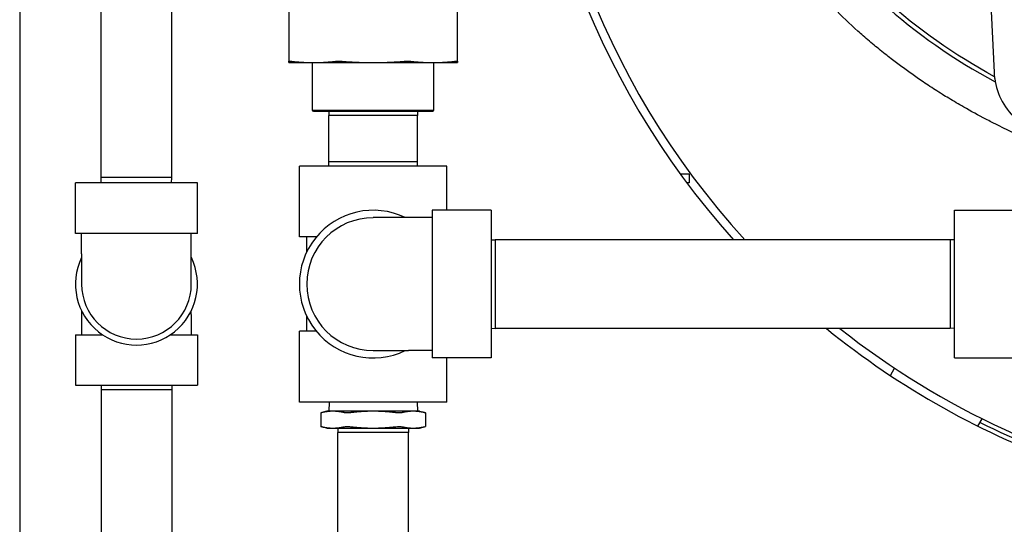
# Model space of a CAD drawing. Header units: inches. Extents: x 12 to 564, y 10 to 374.
# Tile 36 of 158: x 39.4 to 54.01, y 168.96 to 176.44. Entities that reach past the tile are written whole.
import ezdxf

# ---------------------------------------------------------------- set-up
doc = ezdxf.new("R2010")
doc.units = ezdxf.units.IN
doc.header["$LTSCALE"] = 16
doc.header["$MEASUREMENT"] = 0
doc.layers.add('Visible (ANSI)', color=7, linetype='Continuous', lineweight=30)

msp = doc.modelspace()

# ---------------------------------------------------------------- linework, layer by layer
at = {"layer": 'Visible (ANSI)'}
for p, q in [((39.397, 189.329), (39.397, 89.902)), ((40.604, 174.105), (40.604, 186.73)), ((41.654, 174.105), (41.654, 186.73)), ((53.766, 177.513), (53.855, 175.662)), ((43.391, 176.766), (43.391, 175.828)), ((45.891, 175.828), (45.891, 176.766)), ((43.391, 175.809), (43.757, 175.809)), ((43.741, 175.102), (43.741, 175.809)), ((43.757, 175.809), (44.641, 175.809)), ((44.641, 175.809), (45.525, 175.809)), ((45.525, 175.809), (45.891, 175.809)), ((45.541, 175.102), (45.541, 175.809)), ((43.741, 175.102), (45.541, 175.102)), ((43.757, 175.086), (43.741, 175.102)), ((45.526, 175.086), (43.757, 175.086)), ((43.986, 175.086), (43.984, 175.023)), ((45.299, 175.023), (43.984, 175.023)), ((43.984, 174.336), (43.984, 175.023)), ((45.297, 175.086), (45.299, 175.023)), ((45.299, 174.336), (45.299, 175.023)), ((45.526, 175.086), (45.541, 175.102)), ((45.299, 174.336), (43.984, 174.336)), ((43.986, 174.274), (43.984, 174.336)), ((45.297, 174.274), (45.299, 174.336)), ((45.736, 174.274), (43.546, 174.274)), ((43.546, 173.224), (43.546, 174.274)), ((45.736, 173.619), (45.736, 174.274)), ((49.199, 174.159), (49.329, 174.159)), ((49.329, 174.159), (49.329, 174.024)), ((42.034, 174.024), (40.224, 174.024)), ((40.224, 173.274), (40.224, 174.024)), ((41.654, 174.105), (40.604, 174.105)), ((40.606, 174.024), (40.604, 174.105)), ((41.651, 174.024), (41.654, 174.105)), ((42.034, 173.274), (42.034, 174.024)), ((49.329, 174.024), (49.298, 174.024)), ((45.516, 173.619), (45.516, 171.429)), ((46.391, 173.619), (45.516, 173.619)), ((46.391, 173.619), (46.391, 171.429)), ((53.266, 171.429), (53.266, 173.619)), ((53.266, 173.619), (54.141, 173.619)), ((45.166, 173.51), (44.641, 173.51)), ((45.516, 173.51), (45.166, 173.51)), ((42.034, 173.274), (40.224, 173.274)), ((40.314, 172.974), (40.314, 173.274)), ((41.943, 172.974), (41.943, 173.274)), ((43.799, 173.224), (43.546, 173.224)), ((43.656, 173.002), (43.656, 173.224)), ((46.391, 173.18), (46.454, 173.182)), ((46.454, 173.182), (46.454, 171.867)), ((53.204, 173.182), (46.454, 173.182)), ((53.204, 173.182), (53.204, 171.867)), ((53.266, 173.18), (53.204, 173.182)), ((40.314, 172.974), (40.314, 172.524)), ((41.943, 172.524), (41.943, 172.974)), ((40.314, 172.13), (40.314, 172.074)), ((41.943, 172.074), (41.943, 172.13)), ((40.314, 172.074), (40.314, 171.774)), ((41.943, 172.074), (41.943, 171.774)), ((43.656, 171.824), (43.656, 172.047)), ((43.799, 171.824), (43.546, 171.824)), ((43.546, 170.774), (43.546, 171.824)), ((46.391, 171.869), (46.454, 171.867)), ((53.204, 171.867), (46.454, 171.867)), ((53.266, 171.869), (53.204, 171.867)), ((40.224, 171.774), (40.622, 171.774)), ((40.224, 171.774), (40.224, 171.024)), ((41.635, 171.774), (42.034, 171.774)), ((42.034, 171.774), (42.034, 171.024)), ((44.641, 171.539), (45.166, 171.539)), ((45.516, 171.539), (45.166, 171.539)), ((46.391, 171.429), (45.516, 171.429)), ((45.736, 170.774), (45.736, 171.429)), ((53.266, 171.429), (54.141, 171.429)), ((52.316, 171.169), (52.378, 171.277)), ((40.224, 171.024), (42.034, 171.024)), ((40.606, 171.024), (40.604, 170.962)), ((40.604, 170.962), (41.654, 170.962)), ((40.604, 170.962), (40.604, 139.587)), ((41.652, 171.024), (41.654, 170.962)), ((41.654, 170.962), (41.654, 139.587)), ((45.736, 170.774), (43.546, 170.774)), ((43.99, 170.774), (43.984, 170.639)), ((45.293, 170.774), (45.299, 170.639)), ((43.954, 170.639), (43.867, 170.615)), ((43.867, 170.615), (43.867, 170.412)), ((44.046, 170.639), (43.954, 170.639)), ((44.641, 170.639), (44.046, 170.639)), ((45.237, 170.639), (44.641, 170.639)), ((45.329, 170.639), (45.237, 170.639)), ((45.329, 170.639), (45.416, 170.615)), ((45.416, 170.615), (45.416, 170.412)), ((53.615, 170.419), (53.677, 170.527)), ((43.954, 170.389), (43.867, 170.412)), ((43.954, 170.389), (44.046, 170.389)), ((44.046, 170.389), (44.641, 170.389)), ((44.118, 170.389), (44.116, 170.326)), ((44.641, 170.389), (45.237, 170.389)), ((45.164, 170.389), (45.166, 170.326)), ((45.237, 170.389), (45.329, 170.389)), ((45.329, 170.389), (45.416, 170.412)), ((45.166, 170.326), (44.116, 170.326)), ((44.116, 139.576), (44.116, 170.326)), ((45.166, 139.576), (45.166, 170.326))]:
    msp.add_line(p, q, dxfattribs=at)
for centre, radius, start, end in [((59.016, 181.274), 12.125, 134.874, 221.8685), ((59.016, 181.274), 12, 134.2714, 222.4056), ((54.854, 175.71), 1, 187.9655, 229.4288), ((44.641, 172.524), 1.095, 64.1581, 295.8419), ((44.641, 172.524), 0.985, 90, 270), ((41.129, 172.524), 0.905, 154.1581, 25.8419), ((41.129, 172.524), 0.814, 180, 0), ((59.016, 181.274), 12.125, 230.8845, 250.7375), ((59.016, 181.274), 12, 231.6244, 286.1732), ((59.016, 181.274), 12.062, 243.5647, 251.9449)]:
    msp.add_arc(centre, radius, start, end, dxfattribs=at)
for points, knots in [([(60.961, 188.671), (61.148, 188.641), (61.335, 188.606), (61.522, 188.566), (61.538, 188.563), (61.554, 188.559), (61.57, 188.556), (61.671, 188.534), (61.772, 188.511), (61.873, 188.486), (61.89, 188.482), (61.908, 188.477), (61.926, 188.473), (62.14, 188.419), (62.352, 188.36), (62.562, 188.294), (62.584, 188.287), (62.605, 188.28), (62.627, 188.273), (62.705, 188.248), (62.783, 188.223), (62.86, 188.196), (62.873, 188.191), (62.886, 188.187), (62.899, 188.182), (62.923, 188.174), (62.946, 188.166), (62.97, 188.158), (63.168, 188.087), (63.364, 188.01), (63.559, 187.928), (63.586, 187.917), (63.612, 187.905), (63.639, 187.894), (63.72, 187.859), (63.8, 187.823), (63.88, 187.785), (63.908, 187.772), (63.936, 187.759), (63.964, 187.746), (64.147, 187.659), (64.327, 187.567), (64.504, 187.47), (64.534, 187.453), (64.563, 187.436), (64.593, 187.42), (64.612, 187.409), (64.631, 187.398), (64.649, 187.388), (64.701, 187.358), (64.753, 187.328), (64.804, 187.297), (64.835, 187.279), (64.866, 187.26), (64.896, 187.241), (65.07, 187.135), (65.241, 187.022), (65.408, 186.903), (65.439, 186.881), (65.47, 186.859), (65.501, 186.837), (65.571, 186.786), (65.64, 186.734), (65.708, 186.682), (65.739, 186.658), (65.77, 186.633), (65.801, 186.609), (65.934, 186.503), (66.063, 186.394), (66.189, 186.281), (66.217, 186.256), (66.245, 186.231), (66.272, 186.206), (66.303, 186.177), (66.333, 186.149), (66.364, 186.12), (66.422, 186.064), (66.48, 186.008), (66.538, 185.95), (66.567, 185.92), (66.597, 185.89), (66.626, 185.86), (66.724, 185.757), (66.82, 185.652), (66.913, 185.544), (66.94, 185.513), (66.967, 185.481), (66.993, 185.449), (67.006, 185.434), (67.019, 185.419), (67.031, 185.403), (67.057, 185.372), (67.083, 185.34), (67.109, 185.307), (67.159, 185.244), (67.208, 185.18), (67.256, 185.115), (67.28, 185.082), (67.304, 185.049), (67.328, 185.017), (67.34, 185), (67.351, 184.984), (67.363, 184.967), (67.378, 184.946), (67.393, 184.924), (67.408, 184.903), (67.416, 184.891), (67.424, 184.879), (67.432, 184.868), (67.477, 184.801), (67.521, 184.733), (67.565, 184.664), (67.586, 184.631), (67.607, 184.597), (67.627, 184.563), (67.638, 184.545), (67.649, 184.527), (67.66, 184.509), (67.68, 184.475), (67.699, 184.442), (67.719, 184.408), (67.76, 184.335), (67.8, 184.262), (67.839, 184.188), (67.856, 184.156), (67.872, 184.123), (67.889, 184.091), (67.9, 184.068), (67.911, 184.046), (67.922, 184.023), (67.938, 183.992), (67.953, 183.961), (67.967, 183.929), (68.005, 183.849), (68.041, 183.768), (68.076, 183.686), (68.088, 183.657), (68.1, 183.628), (68.111, 183.599), (68.123, 183.571), (68.134, 183.543), (68.145, 183.514), (68.156, 183.487), (68.166, 183.459), (68.177, 183.431), (68.201, 183.365), (68.225, 183.299), (68.247, 183.233), (68.255, 183.21), (68.262, 183.188), (68.269, 183.165), (68.277, 183.14), (68.285, 183.115), (68.293, 183.09), (68.304, 183.056), (68.314, 183.022), (68.324, 182.988), (68.331, 182.965), (68.337, 182.941), (68.344, 182.918), (68.37, 182.822), (68.395, 182.725), (68.417, 182.627), (68.422, 182.608), (68.426, 182.588), (68.43, 182.569), (68.439, 182.527), (68.448, 182.486), (68.456, 182.444), (68.459, 182.427), (68.462, 182.41), (68.466, 182.393), (68.485, 182.287), (68.503, 182.18), (68.517, 182.073), (68.518, 182.062), (68.52, 182.05), (68.521, 182.039), (68.528, 181.988), (68.533, 181.938), (68.539, 181.887), (68.539, 181.878), (68.54, 181.87), (68.541, 181.861), (68.552, 181.745), (68.56, 181.629), (68.565, 181.513), (68.565, 181.51), (68.565, 181.507), (68.565, 181.504), (68.567, 181.448), (68.569, 181.393), (68.569, 181.337), (68.569, 181.334), (68.569, 181.33), (68.569, 181.327), (68.569, 181.326), (68.569, 181.325), (68.569, 181.325), (68.57, 181.205), (68.568, 181.086), (68.562, 180.966), (68.562, 180.963), (68.561, 180.959), (68.561, 180.955), (68.558, 180.899), (68.555, 180.843), (68.55, 180.788), (68.55, 180.781), (68.549, 180.775), (68.548, 180.768), (68.539, 180.656), (68.526, 180.543), (68.511, 180.432), (68.509, 180.42), (68.507, 180.408), (68.506, 180.396), (68.499, 180.349), (68.491, 180.302), (68.483, 180.254), (68.481, 180.24), (68.478, 180.226), (68.476, 180.212), (68.457, 180.108), (68.436, 180.005), (68.413, 179.903), (68.408, 179.884), (68.404, 179.865), (68.399, 179.846), (68.39, 179.806), (68.38, 179.767), (68.37, 179.728), (68.364, 179.707), (68.359, 179.685), (68.353, 179.664), (68.329, 179.578), (68.304, 179.493), (68.277, 179.409), (68.276, 179.404), (68.274, 179.399), (68.273, 179.394), (68.265, 179.369), (68.256, 179.343), (68.248, 179.317), (68.238, 179.29), (68.229, 179.263), (68.219, 179.235), (68.21, 179.208), (68.2, 179.18), (68.19, 179.153), (68.161, 179.075), (68.131, 178.997), (68.1, 178.921), (68.087, 178.89), (68.074, 178.859), (68.061, 178.828), (68.052, 178.807), (68.043, 178.786), (68.034, 178.766), (68.02, 178.733), (68.005, 178.701), (67.99, 178.669), (67.958, 178.599), (67.924, 178.529), (67.89, 178.46), (67.873, 178.426), (67.855, 178.392), (67.837, 178.358), (67.829, 178.342), (67.82, 178.326), (67.812, 178.31), (67.793, 178.275), (67.775, 178.241), (67.755, 178.206), (67.719, 178.142), (67.682, 178.078), (67.645, 178.015), (67.624, 177.98), (67.603, 177.945), (67.581, 177.911), (67.573, 177.897), (67.564, 177.884), (67.555, 177.87), (67.534, 177.836), (67.512, 177.802), (67.49, 177.768), (67.468, 177.735), (67.446, 177.702), (67.424, 177.669), (67.373, 177.595), (67.32, 177.521), (67.266, 177.447), (67.242, 177.415), (67.219, 177.384), (67.194, 177.352), (67.149, 177.293), (67.103, 177.234), (67.056, 177.176), (67.03, 177.144), (67.004, 177.113), (66.978, 177.081), (66.856, 176.936), (66.728, 176.794), (66.597, 176.659), (66.566, 176.628), (66.536, 176.597), (66.505, 176.567), (66.453, 176.515), (66.401, 176.464), (66.349, 176.415), (66.318, 176.385), (66.286, 176.356), (66.255, 176.328), (66.221, 176.297), (66.188, 176.266), (66.154, 176.236), (66.052, 176.146), (65.947, 176.057), (65.838, 175.97), (65.809, 175.947), (65.78, 175.924), (65.751, 175.901), (65.694, 175.856), (65.637, 175.813), (65.579, 175.769), (65.55, 175.748), (65.521, 175.726), (65.491, 175.705), (65.342, 175.597), (65.189, 175.493), (65.034, 175.394), (65.004, 175.375), (64.974, 175.356), (64.944, 175.337), (64.879, 175.297), (64.815, 175.258), (64.75, 175.219), (64.719, 175.202), (64.689, 175.184), (64.659, 175.167), (64.638, 175.155), (64.617, 175.143), (64.596, 175.131), (64.453, 175.05), (64.307, 174.972), (64.159, 174.898), (64.131, 174.884), (64.102, 174.87), (64.074, 174.856), (64.001, 174.82), (63.928, 174.785), (63.854, 174.751), (63.827, 174.739), (63.8, 174.726), (63.772, 174.714), (63.592, 174.633), (63.41, 174.557), (63.226, 174.486), (63.202, 174.477), (63.177, 174.468), (63.153, 174.458), (63.07, 174.427), (62.987, 174.397), (62.904, 174.368), (62.886, 174.362), (62.868, 174.356), (62.85, 174.349), (62.845, 174.348), (62.84, 174.346), (62.835, 174.344), (62.643, 174.279), (62.449, 174.218), (62.254, 174.163), (62.234, 174.158), (62.214, 174.152), (62.195, 174.147), (62.106, 174.122), (62.016, 174.099), (61.927, 174.076), (61.909, 174.072), (61.891, 174.067), (61.873, 174.063), (61.671, 174.013), (61.467, 173.969), (61.262, 173.93), (61.248, 173.928), (61.235, 173.925), (61.221, 173.923), (61.143, 173.908), (61.064, 173.895), (60.986, 173.882), (60.966, 173.878), (60.946, 173.875), (60.926, 173.872), (60.914, 173.87), (60.902, 173.868), (60.89, 173.866), (60.677, 173.833), (60.462, 173.805), (60.247, 173.783), (60.239, 173.783), (60.231, 173.782), (60.223, 173.781), (60.117, 173.77), (60.011, 173.761), (59.905, 173.753), (59.899, 173.753), (59.894, 173.753), (59.888, 173.752), (59.665, 173.736), (59.442, 173.726), (59.219, 173.723), (59.217, 173.723), (59.216, 173.723), (59.215, 173.723), (59.163, 173.722), (59.111, 173.721), (59.059, 173.721), (58.999, 173.721), (58.938, 173.721), (58.878, 173.722), (58.877, 173.722), (58.876, 173.722), (58.875, 173.722), (58.647, 173.725), (58.418, 173.734), (58.189, 173.749), (58.184, 173.749), (58.179, 173.75), (58.174, 173.75), (58.062, 173.758), (57.951, 173.767), (57.84, 173.778), (57.832, 173.779), (57.825, 173.779), (57.817, 173.78), (57.592, 173.802), (57.368, 173.831), (57.145, 173.866), (57.136, 173.867), (57.126, 173.869), (57.116, 173.87), (57.114, 173.871), (57.112, 173.871), (57.11, 173.871), (57.007, 173.888), (56.904, 173.905), (56.801, 173.925), (56.787, 173.927), (56.773, 173.93), (56.759, 173.933), (56.544, 173.973), (56.329, 174.021), (56.117, 174.074), (56.1, 174.078), (56.084, 174.082), (56.068, 174.086), (55.972, 174.11), (55.876, 174.136), (55.781, 174.163), (55.763, 174.168), (55.745, 174.173), (55.727, 174.178), (55.552, 174.228), (55.379, 174.283), (55.21, 174.34), (55.183, 174.349), (55.157, 174.358), (55.131, 174.367), (55.107, 174.376), (55.083, 174.384), (55.06, 174.393), (54.977, 174.422), (54.894, 174.453), (54.811, 174.485), (54.785, 174.495), (54.759, 174.505), (54.733, 174.515), (54.537, 174.592), (54.342, 174.675), (54.15, 174.765), (54.123, 174.777), (54.096, 174.79), (54.069, 174.803), (53.984, 174.843), (53.899, 174.885), (53.816, 174.927), (53.788, 174.941), (53.761, 174.955), (53.733, 174.97), (53.621, 175.028), (53.511, 175.088), (53.404, 175.15), (53.33, 175.191), (53.256, 175.235), (53.183, 175.279), (53.151, 175.299), (53.119, 175.318), (53.087, 175.338), (53.016, 175.382), (52.946, 175.427), (52.876, 175.473), (52.843, 175.495), (52.81, 175.517), (52.778, 175.539), (52.61, 175.653), (52.445, 175.773), (52.285, 175.898), (52.253, 175.923), (52.221, 175.948), (52.19, 175.974), (52.127, 176.024), (52.065, 176.075), (52.005, 176.127), (51.974, 176.153), (51.943, 176.18), (51.912, 176.207), (51.886, 176.23), (51.86, 176.253), (51.834, 176.276), (51.714, 176.384), (51.596, 176.496), (51.481, 176.613), (51.452, 176.643), (51.422, 176.673), (51.393, 176.704), (51.34, 176.759), (51.287, 176.816), (51.236, 176.873), (51.208, 176.904), (51.18, 176.936), (51.152, 176.967), (51.06, 177.072), (50.972, 177.18), (50.886, 177.29), (50.861, 177.322), (50.836, 177.354), (50.811, 177.387), (50.799, 177.404), (50.786, 177.421), (50.773, 177.438), (50.749, 177.47), (50.725, 177.503), (50.702, 177.536), (50.669, 177.583), (50.636, 177.629), (50.604, 177.676), (50.589, 177.698), (50.575, 177.72), (50.56, 177.741), (50.538, 177.775), (50.517, 177.808), (50.495, 177.842), (50.483, 177.86), (50.471, 177.879), (50.46, 177.898), (50.439, 177.931), (50.418, 177.964), (50.398, 177.998), (50.354, 178.071), (50.311, 178.145), (50.27, 178.22), (50.252, 178.252), (50.234, 178.284), (50.217, 178.317), (50.205, 178.34), (50.193, 178.362), (50.181, 178.385), (50.165, 178.417), (50.149, 178.448), (50.133, 178.479), (50.093, 178.56), (50.054, 178.641), (50.017, 178.724), (50.004, 178.752), (49.992, 178.781), (49.979, 178.81), (49.967, 178.839), (49.955, 178.867), (49.943, 178.895), (49.932, 178.923), (49.92, 178.951), (49.909, 178.978), (49.874, 179.066), (49.841, 179.154), (49.811, 179.243), (49.802, 179.268), (49.793, 179.294), (49.784, 179.32), (49.78, 179.334), (49.775, 179.347), (49.77, 179.361), (49.764, 179.38), (49.758, 179.399), (49.752, 179.418), (49.744, 179.443), (49.737, 179.468), (49.729, 179.493), (49.701, 179.586), (49.674, 179.682), (49.65, 179.778), (49.644, 179.799), (49.639, 179.821), (49.634, 179.842), (49.624, 179.882), (49.615, 179.922), (49.606, 179.962), (49.602, 179.981), (49.598, 180), (49.594, 180.019), (49.559, 180.185), (49.531, 180.353), (49.51, 180.523), (49.508, 180.533), (49.507, 180.543), (49.506, 180.554), (49.477, 180.794), (49.463, 181.035), (49.463, 181.274)], [0, 0, 0, 0, 0.0107623, 0.0107623, 0.0107623, 0.0116788, 0.0116788, 0.0116788, 0.0175253, 0.0175253, 0.0175253, 0.0185604, 0.0185604, 0.0185604, 0.0309908, 0.0309908, 0.0309908, 0.0322647, 0.0322647, 0.0322647, 0.0369093, 0.0369093, 0.0369093, 0.0376944, 0.0376944, 0.0376944, 0.0390994, 0.0390994, 0.0390994, 0.0510063, 0.0510063, 0.0510063, 0.0526375, 0.0526375, 0.0526375, 0.057609, 0.057609, 0.057609, 0.0593414, 0.0593414, 0.0593414, 0.0707334, 0.0707334, 0.0707334, 0.072664, 0.072664, 0.072664, 0.0738794, 0.0738794, 0.0738794, 0.0772607, 0.0772607, 0.0772607, 0.0792784, 0.0792784, 0.0792784, 0.0907468, 0.0907468, 0.0907468, 0.092889, 0.092889, 0.092889, 0.0977076, 0.0977076, 0.0977076, 0.0999121, 0.0999121, 0.0999121, 0.1094374, 0.1094374, 0.1094374, 0.1115365, 0.1115365, 0.1115365, 0.1138731, 0.1138731, 0.1138731, 0.1183936, 0.1183936, 0.1183936, 0.1207306, 0.1207306, 0.1207306, 0.1285963, 0.1285963, 0.1285963, 0.1308877, 0.1308877, 0.1308877, 0.1319811, 0.1319811, 0.1319811, 0.1342543, 0.1342543, 0.1342543, 0.1387343, 0.1387343, 0.1387343, 0.1409794, 0.1409794, 0.1409794, 0.1421053, 0.1421053, 0.1421053, 0.1435604, 0.1435604, 0.1435604, 0.1443434, 0.1443434, 0.1443434, 0.1488207, 0.1488207, 0.1488207, 0.1509961, 0.1509961, 0.1509961, 0.1521585, 0.1521585, 0.1521585, 0.1542811, 0.1542811, 0.1542811, 0.1588192, 0.1588192, 0.1588192, 0.1607877, 0.1607877, 0.1607877, 0.162145, 0.162145, 0.162145, 0.1640242, 0.1640242, 0.1640242, 0.1688256, 0.1688256, 0.1688256, 0.170521, 0.170521, 0.170521, 0.1721833, 0.1721833, 0.1721833, 0.1737877, 0.1737877, 0.1737877, 0.1776155, 0.1776155, 0.1776155, 0.1789078, 0.1789078, 0.1789078, 0.1803304, 0.1803304, 0.1803304, 0.1822658, 0.1822658, 0.1822658, 0.1835764, 0.1835764, 0.1835764, 0.1889528, 0.1889528, 0.1889528, 0.1900056, 0.1900056, 0.1900056, 0.1922807, 0.1922807, 0.1922807, 0.1931934, 0.1931934, 0.1931934, 0.198935, 0.198935, 0.198935, 0.1995494, 0.1995494, 0.1995494, 0.2022636, 0.2022636, 0.2022636, 0.2027275, 0.2027275, 0.2027275, 0.2089195, 0.2089195, 0.2089195, 0.2090927, 0.2090927, 0.2090927, 0.2120601, 0.2120601, 0.2120601, 0.2122447, 0.2122447, 0.2122447, 0.2122881, 0.2122881, 0.2122881, 0.2186761, 0.2186761, 0.2186761, 0.2188858, 0.2188858, 0.2188858, 0.2218605, 0.2218605, 0.2218605, 0.2222088, 0.2222088, 0.2222088, 0.2282258, 0.2282258, 0.2282258, 0.2288603, 0.2288603, 0.2288603, 0.2314143, 0.2314143, 0.2314143, 0.2321886, 0.2321886, 0.2321886, 0.2378078, 0.2378078, 0.2378078, 0.238853, 0.238853, 0.238853, 0.2410151, 0.2410151, 0.2410151, 0.2422018, 0.2422018, 0.2422018, 0.2469878, 0.2469878, 0.2469878, 0.2472551, 0.2472551, 0.2472551, 0.2487137, 0.2487137, 0.2487137, 0.2502793, 0.2502793, 0.2502793, 0.2518536, 0.2518536, 0.2518536, 0.2563183, 0.2563183, 0.2563183, 0.2581114, 0.2581114, 0.2581114, 0.259341, 0.259341, 0.259341, 0.2612343, 0.2612343, 0.2612343, 0.2654131, 0.2654131, 0.2654131, 0.2674799, 0.2674799, 0.2674799, 0.2684712, 0.2684712, 0.2684712, 0.2706077, 0.2706077, 0.2706077, 0.2746544, 0.2746544, 0.2746544, 0.2768858, 0.2768858, 0.2768858, 0.2777902, 0.2777902, 0.2777902, 0.2800416, 0.2800416, 0.2800416, 0.2822688, 0.2822688, 0.2822688, 0.28735, 0.28735, 0.28735, 0.2895523, 0.2895523, 0.2895523, 0.2936683, 0.2936683, 0.2936683, 0.2959055, 0.2959055, 0.2959055, 0.3062975, 0.3062975, 0.3062975, 0.308699, 0.308699, 0.308699, 0.3127591, 0.3127591, 0.3127591, 0.3151663, 0.3151663, 0.3151663, 0.317781, 0.317781, 0.317781, 0.325641, 0.325641, 0.325641, 0.3277481, 0.3277481, 0.3277481, 0.3317983, 0.3317983, 0.3317983, 0.3338226, 0.3338226, 0.3338226, 0.344085, 0.344085, 0.344085, 0.3460579, 0.3460579, 0.3460579, 0.3502812, 0.3502812, 0.3502812, 0.3522426, 0.3522426, 0.3522426, 0.3535949, 0.3535949, 0.3535949, 0.3629129, 0.3629129, 0.3629129, 0.3647089, 0.3647089, 0.3647089, 0.3692758, 0.3692758, 0.3692758, 0.3709674, 0.3709674, 0.3709674, 0.3820895, 0.3820895, 0.3820895, 0.3835682, 0.3835682, 0.3835682, 0.3885471, 0.3885471, 0.3885471, 0.3896296, 0.3896296, 0.3896296, 0.3899255, 0.3899255, 0.3899255, 0.4013918, 0.4013918, 0.4013918, 0.4025488, 0.4025488, 0.4025488, 0.4077663, 0.4077663, 0.4077663, 0.4088022, 0.4088022, 0.4088022, 0.4205718, 0.4205718, 0.4205718, 0.4213664, 0.4213664, 0.4213664, 0.4258544, 0.4258544, 0.4258544, 0.4270014, 0.4270014, 0.4270014, 0.4276858, 0.4276858, 0.4276858, 0.4398897, 0.4398897, 0.4398897, 0.4403401, 0.4403401, 0.4403401, 0.4463471, 0.4463471, 0.4463471, 0.4466745, 0.4466745, 0.4466745, 0.4592925, 0.4592925, 0.4592925, 0.4593662, 0.4593662, 0.4593662, 0.4623034, 0.4623034, 0.4623034, 0.4657266, 0.4657266, 0.4657266, 0.4657776, 0.4657776, 0.4657776, 0.4786888, 0.4786888, 0.4786888, 0.4789842, 0.4789842, 0.4789842, 0.4852918, 0.4852918, 0.4852918, 0.4857102, 0.4857102, 0.4857102, 0.4984744, 0.4984744, 0.4984744, 0.4990376, 0.4990376, 0.4990376, 0.499155, 0.499155, 0.499155, 0.5050519, 0.5050519, 0.5050519, 0.5058456, 0.5058456, 0.5058456, 0.518147, 0.518147, 0.518147, 0.5190911, 0.5190911, 0.5190911, 0.5246657, 0.5246657, 0.5246657, 0.5257224, 0.5257224, 0.5257224, 0.5360496, 0.5360496, 0.5360496, 0.5376406, 0.5376406, 0.5376406, 0.539086, 0.539086, 0.539086, 0.5440878, 0.5440878, 0.5440878, 0.5456583, 0.5456583, 0.5456583, 0.5574798, 0.5574798, 0.5574798, 0.5591462, 0.5591462, 0.5591462, 0.5644224, 0.5644224, 0.5644224, 0.5661725, 0.5661725, 0.5661725, 0.573321, 0.573321, 0.573321, 0.5782112, 0.5782112, 0.5782112, 0.5803354, 0.5803354, 0.5803354, 0.5850387, 0.5850387, 0.5850387, 0.5872445, 0.5872445, 0.5872445, 0.5985701, 0.5985701, 0.5985701, 0.6008186, 0.6008186, 0.6008186, 0.6052933, 0.6052933, 0.6052933, 0.6075795, 0.6075795, 0.6075795, 0.6095487, 0.6095487, 0.6095487, 0.6186505, 0.6186505, 0.6186505, 0.6209996, 0.6209996, 0.6209996, 0.6252574, 0.6252574, 0.6252574, 0.6275745, 0.6275745, 0.6275745, 0.6352648, 0.6352648, 0.6352648, 0.6375209, 0.6375209, 0.6375209, 0.6386951, 0.6386951, 0.6386951, 0.6409375, 0.6409375, 0.6409375, 0.6441056, 0.6441056, 0.6441056, 0.6455549, 0.6455549, 0.6455549, 0.647762, 0.647762, 0.647762, 0.6489791, 0.6489791, 0.6489791, 0.6511336, 0.6511336, 0.6511336, 0.6558005, 0.6558005, 0.6558005, 0.6577977, 0.6577977, 0.6577977, 0.6591984, 0.6591984, 0.6591984, 0.6610981, 0.6610981, 0.6610981, 0.6659699, 0.6659699, 0.6659699, 0.6676755, 0.6676755, 0.6676755, 0.6693437, 0.6693437, 0.6693437, 0.6709619, 0.6709619, 0.6709619, 0.67607, 0.67607, 0.67607, 0.6775461, 0.6775461, 0.6775461, 0.6783437, 0.6783437, 0.6783437, 0.6794328, 0.6794328, 0.6794328, 0.6808379, 0.6808379, 0.6808379, 0.6861541, 0.6861541, 0.6861541, 0.6873358, 0.6873358, 0.6873358, 0.6895102, 0.6895102, 0.6895102, 0.6905479, 0.6905479, 0.6905479, 0.6995518, 0.6995518, 0.6995518, 0.7001069, 0.7001069, 0.7001069, 0.7128667, 0.7128667, 0.7128667, 0.7128667]), ([(50.016, 181.274), (50.016, 180.725), (50.099, 180.176), (50.423, 179.114), (50.664, 178.601), (51.307, 177.603), (51.721, 177.123), (52.693, 176.247), (53.257, 175.854), (53.871, 175.523)], [-6.2831853, -6.2831853, -6.2831853, -6.2831853, -6.0585304, -6.0585304, -5.8329762, -5.8329762, -5.589104, -5.589104, -5.3357837, -5.3357837, -5.3357837, -5.3357837]), ([(53.86, 175.6), (53.266, 175.924), (52.72, 176.307), (51.766, 177.166), (51.356, 177.642), (50.719, 178.631), (50.481, 179.138), (50.161, 180.189), (50.079, 180.732), (50.079, 181.274)], [5.3415064, 5.3415064, 5.3415064, 5.3415064, 5.589104, 5.589104, 5.8329762, 5.8329762, 6.0585304, 6.0585304, 6.2831853, 6.2831853, 6.2831853, 6.2831853]), ([(43.391, 175.828), (43.391, 175.829), (43.395, 175.83), (43.407, 175.83), (43.416, 175.829), (43.428, 175.828)], [1.2997286, 1.2997286, 1.2997286, 1.2997286, 1.420078, 1.420078, 1.5404275, 1.5404275, 1.5404275, 1.5404275]), ([(44.087, 175.828), (44.099, 175.829), (44.113, 175.83), (44.142, 175.83), (44.159, 175.829), (44.175, 175.828)], [0.39704, 0.39704, 0.39704, 0.39704, 0.5173895, 0.5173895, 0.6377389, 0.6377389, 0.6377389, 0.6377389]), ([(45.107, 175.828), (45.124, 175.829), (45.14, 175.83), (45.17, 175.83), (45.184, 175.829), (45.196, 175.828)], [0.39704, 0.39704, 0.39704, 0.39704, 0.5173895, 0.5173895, 0.6377389, 0.6377389, 0.6377389, 0.6377389]), ([(45.855, 175.828), (45.866, 175.829), (45.876, 175.83), (45.888, 175.83), (45.891, 175.829), (45.891, 175.828)], [0.39704, 0.39704, 0.39704, 0.39704, 0.5173895, 0.5173895, 0.6377389, 0.6377389, 0.6377389, 0.6377389]), ([(43.883, 170.619), (43.882, 170.619), (43.88, 170.618), (43.871, 170.616), (43.867, 170.615), (43.867, 170.615)], [0.3891647, 0.3891647, 0.3891647, 0.3891647, 0.4137229, 0.4137229, 0.5498075, 0.5498075, 0.5498075, 0.5498075]), ([(44.316, 170.619), (44.313, 170.619), (44.31, 170.618), (44.288, 170.616), (44.269, 170.615), (44.239, 170.615), (44.224, 170.616), (44.212, 170.618), (44.21, 170.619), (44.208, 170.619)], [0.3891647, 0.3891647, 0.3891647, 0.3891647, 0.4137229, 0.4137229, 0.5498075, 0.5498075, 0.6858921, 0.6858921, 0.7104503, 0.7104503, 0.7104503, 0.7104503]), ([(45.074, 170.619), (45.073, 170.619), (45.071, 170.618), (45.058, 170.616), (45.044, 170.615), (45.013, 170.615), (44.995, 170.616), (44.973, 170.618), (44.969, 170.619), (44.966, 170.619)], [0.3891647, 0.3891647, 0.3891647, 0.3891647, 0.4137229, 0.4137229, 0.5498075, 0.5498075, 0.6858921, 0.6858921, 0.7104503, 0.7104503, 0.7104503, 0.7104503]), ([(45.416, 170.615), (45.416, 170.615), (45.412, 170.616), (45.402, 170.618), (45.401, 170.619), (45.399, 170.619)], [0.5498075, 0.5498075, 0.5498075, 0.5498075, 0.6858921, 0.6858921, 0.7104503, 0.7104503, 0.7104503, 0.7104503]), ([(43.867, 170.412), (43.867, 170.412), (43.871, 170.411), (43.88, 170.409), (43.882, 170.409), (43.883, 170.408)], [1.3997666, 1.3997666, 1.3997666, 1.3997666, 1.5358512, 1.5358512, 1.5604094, 1.5604094, 1.5604094, 1.5604094]), ([(44.208, 170.408), (44.21, 170.409), (44.212, 170.409), (44.224, 170.411), (44.239, 170.412), (44.269, 170.412), (44.288, 170.411), (44.31, 170.409), (44.313, 170.409), (44.316, 170.408)], [1.2391238, 1.2391238, 1.2391238, 1.2391238, 1.263682, 1.263682, 1.3997666, 1.3997666, 1.5358512, 1.5358512, 1.5604094, 1.5604094, 1.5604094, 1.5604094]), ([(44.966, 170.408), (44.969, 170.409), (44.973, 170.409), (44.995, 170.411), (45.013, 170.412), (45.044, 170.412), (45.058, 170.411), (45.071, 170.409), (45.073, 170.409), (45.074, 170.408)], [1.2391238, 1.2391238, 1.2391238, 1.2391238, 1.263682, 1.263682, 1.3997666, 1.3997666, 1.5358512, 1.5358512, 1.5604094, 1.5604094, 1.5604094, 1.5604094]), ([(45.399, 170.408), (45.401, 170.409), (45.402, 170.409), (45.412, 170.411), (45.416, 170.412), (45.416, 170.412)], [1.2391238, 1.2391238, 1.2391238, 1.2391238, 1.263682, 1.263682, 1.3997666, 1.3997666, 1.3997666, 1.3997666])]:
    msp.add_open_spline(points, degree=3, knots=knots, dxfattribs=at)
for points, weights in [([(43.391, 175.809), (43.391, 175.809), (43.391, 175.828)], [1, 1.05512060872, 1.07707509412]), ([(43.428, 175.828), (43.598, 175.809), (43.757, 175.809)], [1.07707509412, 1.05512060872, 1]), ([(43.757, 175.809), (43.917, 175.809), (44.087, 175.828)], [1, 1.05512060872, 1.07707509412]), ([(44.175, 175.828), (44.416, 175.809), (44.641, 175.809)], [1.07707509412, 1.05512060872, 1]), ([(44.641, 175.809), (44.867, 175.809), (45.107, 175.828)], [1, 1.05512060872, 1.07707509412]), ([(45.196, 175.828), (45.366, 175.809), (45.525, 175.809)], [1.07707509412, 1.05512060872, 1]), ([(45.525, 175.809), (45.685, 175.809), (45.855, 175.828)], [1, 1.05512060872, 1.07707509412]), ([(45.891, 175.828), (45.891, 175.809), (45.891, 175.809)], [1.07707509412, 1.05512060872, 1]), ([(44.046, 170.639), (43.969, 170.639), (43.883, 170.619)], [1, 1.07676541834, 1.10108977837]), ([(44.208, 170.619), (44.123, 170.639), (44.046, 170.639)], [1.10108977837, 1.07676541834, 1]), ([(44.641, 170.639), (44.487, 170.639), (44.316, 170.619)], [1, 1.07676541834, 1.10108977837]), ([(44.966, 170.619), (44.795, 170.639), (44.641, 170.639)], [1.10108977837, 1.07676541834, 1]), ([(45.237, 170.639), (45.16, 170.639), (45.074, 170.619)], [1, 1.07676541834, 1.10108977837]), ([(45.399, 170.619), (45.314, 170.639), (45.237, 170.639)], [1.10108977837, 1.07676541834, 1]), ([(43.883, 170.408), (43.969, 170.389), (44.046, 170.389)], [1.10108977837, 1.07676541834, 1]), ([(44.046, 170.389), (44.123, 170.389), (44.208, 170.408)], [1, 1.07676541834, 1.10108977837]), ([(44.316, 170.408), (44.487, 170.389), (44.641, 170.389)], [1.10108977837, 1.07676541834, 1]), ([(44.641, 170.389), (44.795, 170.389), (44.966, 170.408)], [1, 1.07676541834, 1.10108977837]), ([(45.074, 170.408), (45.16, 170.389), (45.237, 170.389)], [1.10108977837, 1.07676541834, 1]), ([(45.237, 170.389), (45.314, 170.389), (45.399, 170.408)], [1, 1.07676541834, 1.10108977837])]:
    msp.add_rational_spline(points, weights, degree=2, dxfattribs=at)
msp.add_open_spline([(53.855, 175.662), (53.856, 175.631), (53.859, 175.601), (53.863, 175.571)], degree=3, dxfattribs=at)

doc.saveas('drawing.dxf')
